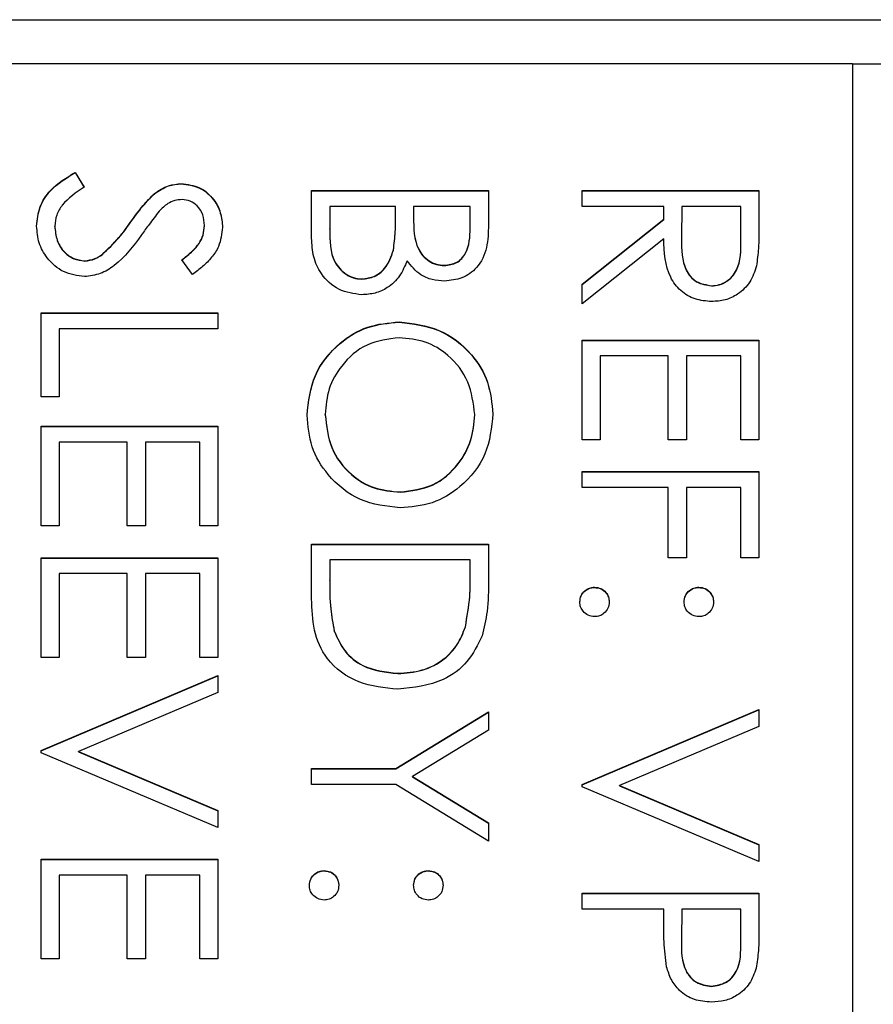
# Model space of a CAD drawing. Header units: millimetres. Extents: x 179 to 1964, y 94 to 1575.
# Tile 29 of 34: x 1770 to 1778, y 976 to 986. Entities that reach past the tile are written whole.
import ezdxf

# ---------------------------------------------------------------- set-up
doc = ezdxf.new("R2010")
doc.units = ezdxf.units.MM

msp = doc.modelspace()

# ---------------------------------------------------------------- linework, layer by layer
at = {"color": 7, "linetype": 'Continuous', "lineweight": 25}
for p, q in [((1761.5041, 985.7172), (1786.5041, 985.7172)), ((1777.6041, 985.2934), (1766.0041, 985.2934)), ((1777.6041, 985.2934), (1777.6041, 925.3152)), ((1778.0041, 985.2907), (1777.6041, 985.2907)), ((1770.1321, 984.2502), (1770.2182, 984.1066)), ((1770.1321, 984.2475), (1770.1321, 984.2502)), ((1770.1321, 984.2475), (1770.2182, 984.1039)), ((1771.151, 984.1386), (1771.151, 984.1413)), ((1770.8922, 984.0436), (1770.8922, 984.0463)), ((1772.4041, 983.6163), (1772.4041, 984.0759)), ((1772.4041, 984.0759), (1774.1041, 984.0759)), ((1772.4041, 984.0732), (1774.1041, 984.0732)), ((1774.1041, 984.0759), (1774.1041, 983.7443)), ((1775.0041, 983.9234), (1775.0041, 984.0759)), ((1775.0041, 984.0759), (1776.7041, 984.0759)), ((1775.0041, 984.0732), (1776.7041, 984.0732)), ((1776.7041, 984.0759), (1776.7041, 983.7358)), ((1772.5785, 983.9234), (1772.5785, 983.7062)), ((1773.2106, 983.9234), (1772.5785, 983.9234)), ((1773.2106, 983.8223), (1773.2106, 983.9234)), ((1773.3849, 983.9234), (1773.3849, 983.8209)), ((1773.9298, 983.9234), (1773.3849, 983.9234)), ((1773.9298, 983.7164), (1773.9298, 983.9234)), ((1775.7888, 983.9234), (1775.0041, 983.9234)), ((1775.7888, 983.7995), (1775.7888, 983.9234)), ((1775.9631, 983.9234), (1775.9607, 983.6123)), ((1776.5298, 983.9234), (1775.9631, 983.9234)), ((1776.5298, 983.6048), (1776.5298, 983.9234)), ((1770.661, 983.7651), (1770.661, 983.7678)), ((1773.2106, 983.8196), (1773.2106, 983.8223)), ((1773.3849, 983.8182), (1773.3849, 983.8209)), ((1775.0041, 983.1752), (1775.7888, 983.7995)), ((1775.0041, 983.1725), (1775.7888, 983.7968)), ((1775.7888, 983.7968), (1775.7888, 983.7995)), ((1769.9349, 983.7308), (1769.9349, 983.7334)), ((1771.3734, 983.7369), (1771.3734, 983.7396)), ((1772.5785, 983.7035), (1772.5785, 983.7062)), ((1773.9298, 983.7137), (1773.9298, 983.7164)), ((1775.7888, 983.6109), (1775.0041, 982.9866)), ((1775.9607, 983.6068), (1775.9607, 983.6034)), ((1776.5298, 983.6021), (1776.5298, 983.6048)), ((1773.1905, 983.5017), (1773.1905, 983.5043)), ((1770.223, 983.3978), (1770.223, 983.4005)), ((1770.3899, 983.4588), (1770.3899, 983.4615)), ((1771.26, 983.2698), (1771.1554, 983.4077)), ((1773.6798, 983.3543), (1773.6798, 983.3569)), ((1772.8867, 983.2235), (1772.8867, 983.2262)), ((1775.0041, 982.9866), (1775.0041, 983.1752)), ((1776.2499, 983.1582), (1776.2499, 983.1609)), ((1769.8041, 982.0933), (1769.8041, 982.8994)), ((1769.8041, 982.8994), (1771.5041, 982.8994)), ((1769.8041, 982.8967), (1771.5041, 982.8967)), ((1771.5041, 982.8994), (1771.5041, 982.7469)), ((1773.2467, 982.8096), (1773.2467, 982.8123)), ((1769.9785, 982.7469), (1769.9785, 982.0933)), ((1771.5041, 982.7469), (1769.9785, 982.7469)), ((1775.0041, 981.6793), (1775.0041, 982.638)), ((1775.0041, 982.638), (1776.7041, 982.638)), ((1775.0041, 982.6353), (1776.7041, 982.6353)), ((1776.7041, 982.638), (1776.7041, 981.6793)), ((1775.1785, 982.4855), (1775.1785, 981.6793)), ((1775.8324, 982.4855), (1775.1785, 982.4855)), ((1775.8324, 981.6793), (1775.8324, 982.4855)), ((1776.0067, 982.4855), (1776.0067, 981.6793)), ((1776.5298, 982.4855), (1776.0067, 982.4855)), ((1776.5298, 981.6793), (1776.5298, 982.4855)), ((1769.9785, 982.0933), (1769.8041, 982.0933)), ((1772.5349, 981.9197), (1772.5349, 981.9224)), ((1773.9734, 981.9197), (1773.9734, 981.9224)), ((1769.8041, 980.8514), (1769.8041, 981.8101)), ((1769.8041, 981.8101), (1771.5041, 981.8101)), ((1769.8041, 981.8074), (1771.5041, 981.8074)), ((1771.5041, 981.8101), (1771.5041, 980.8514)), ((1775.1785, 981.6793), (1775.0041, 981.6793)), ((1776.0067, 981.6793), (1775.8324, 981.6793)), ((1776.7041, 981.6793), (1776.5298, 981.6793)), ((1769.9785, 981.6576), (1769.9785, 980.8514)), ((1770.6324, 981.6576), (1769.9785, 981.6576)), ((1770.6324, 980.8514), (1770.6324, 981.6576)), ((1770.8067, 981.6576), (1770.8067, 980.8514)), ((1771.3298, 981.6576), (1770.8067, 981.6576)), ((1771.3298, 980.8514), (1771.3298, 981.6576)), ((1775.0041, 981.2218), (1775.0041, 981.3743)), ((1775.0041, 981.3743), (1776.7041, 981.3743)), ((1775.0041, 981.3716), (1776.7041, 981.3716)), ((1776.7041, 981.3743), (1776.7041, 980.5464)), ((1775.8324, 981.2218), (1775.0041, 981.2218)), ((1775.8324, 980.5464), (1775.8324, 981.2218)), ((1776.0067, 981.2218), (1776.0067, 980.5464)), ((1776.5298, 981.2218), (1776.0067, 981.2218)), ((1776.5298, 980.5464), (1776.5298, 981.2218)), ((1773.2552, 981.1756), (1773.2552, 981.1782)), ((1769.9785, 980.8514), (1769.8041, 980.8514)), ((1770.8067, 980.8514), (1770.6324, 980.8514)), ((1771.5041, 980.8514), (1771.3298, 980.8514)), ((1772.4041, 980.6771), (1774.1041, 980.6771)), ((1772.4041, 980.1505), (1772.4041, 980.6771)), ((1772.4041, 980.6745), (1774.1041, 980.6745)), ((1774.1041, 980.6771), (1774.1041, 980.334)), ((1769.8041, 979.5878), (1769.8041, 980.5464)), ((1769.8041, 980.5464), (1771.5041, 980.5464)), ((1769.8041, 980.5437), (1771.5041, 980.5437)), ((1771.5041, 980.5464), (1771.5041, 979.5878)), ((1776.0067, 980.5464), (1775.8324, 980.5464)), ((1776.7041, 980.5464), (1776.5298, 980.5464)), ((1772.5785, 980.5246), (1772.5785, 980.3296)), ((1773.9298, 980.5246), (1772.5785, 980.5246)), ((1773.9298, 980.4051), (1773.9298, 980.5246)), ((1769.9785, 980.3939), (1769.9785, 979.5878)), ((1770.6324, 980.3939), (1769.9785, 980.3939)), ((1770.6324, 979.5878), (1770.6324, 980.3939)), ((1770.8067, 980.3939), (1770.8067, 979.5878)), ((1771.3298, 980.3939), (1770.8067, 980.3939)), ((1771.3298, 979.5878), (1771.3298, 980.3939)), ((1773.9298, 980.4025), (1773.9298, 980.4051)), ((1772.5785, 980.3269), (1772.5785, 980.3296)), ((1775.124, 980.2605), (1775.124, 980.2632)), ((1776.1266, 980.2605), (1776.1266, 980.2632)), ((1773.8821, 979.8803), (1773.8821, 979.8829)), ((1772.6218, 979.8411), (1772.6218, 979.8438)), ((1769.9785, 979.5878), (1769.8041, 979.5878)), ((1770.8067, 979.5878), (1770.6324, 979.5878)), ((1771.5041, 979.5878), (1771.3298, 979.5878)), ((1769.8041, 978.6945), (1771.5041, 979.4135)), ((1769.8041, 978.6918), (1771.5041, 979.4108)), ((1771.5041, 979.4135), (1771.5041, 979.2501)), ((1773.233, 979.4326), (1773.233, 979.4353)), ((1771.5041, 979.2501), (1770.1644, 978.6836)), ((1773.2123, 978.5202), (1774.1041, 979.0649)), ((1773.2123, 978.5175), (1774.1041, 979.0622)), ((1774.1041, 979.0649), (1774.1041, 978.8903)), ((1775.0041, 978.3677), (1776.7041, 979.0867)), ((1775.0041, 978.365), (1776.7041, 979.084)), ((1776.7041, 979.0867), (1776.7041, 978.9233)), ((1774.1041, 978.8903), (1773.3737, 978.4436)), ((1776.7041, 978.9233), (1775.3644, 978.3568)), ((1769.8041, 978.6727), (1769.8041, 978.6945)), ((1771.5041, 977.9538), (1769.8041, 978.6727)), ((1770.1644, 978.6836), (1771.5041, 978.1172)), ((1770.1644, 978.6809), (1770.1644, 978.6836)), ((1770.1644, 978.6809), (1771.5041, 978.1145)), ((1772.4041, 978.5202), (1773.2123, 978.5202)), ((1772.4041, 978.3677), (1772.4041, 978.5202)), ((1772.4041, 978.5175), (1773.2123, 978.5175)), ((1773.2123, 978.5175), (1773.2123, 978.5202)), ((1773.2123, 978.3677), (1772.4041, 978.3677)), ((1774.1041, 977.8231), (1773.2123, 978.3677)), ((1773.3737, 978.4436), (1774.1041, 977.9977)), ((1773.3737, 978.4409), (1773.3737, 978.4436)), ((1773.3737, 978.4409), (1774.1041, 977.995)), ((1775.0041, 978.3459), (1775.0041, 978.3677)), ((1776.7041, 977.627), (1775.0041, 978.3459)), ((1775.3644, 978.3568), (1776.7041, 977.7904)), ((1775.3644, 978.3541), (1775.3644, 978.3568)), ((1775.3644, 978.3541), (1776.7041, 977.7877)), ((1771.5041, 978.1172), (1771.5041, 977.9538)), ((1774.1041, 977.9977), (1774.1041, 977.8231)), ((1776.7041, 977.7904), (1776.7041, 977.627)), ((1769.8041, 976.6901), (1769.8041, 977.6488)), ((1769.8041, 977.6488), (1771.5041, 977.6488)), ((1769.8041, 977.6461), (1771.5041, 977.6461)), ((1771.5041, 977.6488), (1771.5041, 976.6901)), ((1772.524, 977.5371), (1772.524, 977.5398)), ((1773.5266, 977.5371), (1773.5266, 977.5398)), ((1769.9785, 977.4962), (1769.9785, 976.6901)), ((1770.6324, 977.4962), (1769.9785, 977.4962)), ((1770.6324, 976.6901), (1770.6324, 977.4962)), ((1770.8067, 977.4962), (1770.8067, 976.6901)), ((1771.3298, 977.4962), (1770.8067, 977.4962)), ((1771.3298, 976.6901), (1771.3298, 977.4962)), ((1775.0041, 977.1694), (1775.0041, 977.322)), ((1775.0041, 977.322), (1776.7041, 977.322)), ((1776.7041, 977.322), (1776.7041, 976.9887)), ((1775.0041, 977.3193), (1776.7041, 977.3193)), ((1775.7888, 977.1694), (1775.0041, 977.1694)), ((1775.7888, 977.0479), (1775.7888, 977.1694)), ((1775.9631, 977.1694), (1775.9594, 976.8719)), ((1776.5298, 977.1694), (1775.9631, 977.1694)), ((1776.5298, 976.8586), (1776.5298, 977.1694)), ((1775.9594, 976.866), (1775.9594, 976.8626)), ((1776.5298, 976.8559), (1776.5298, 976.8586)), ((1769.9785, 976.6901), (1769.8041, 976.6901)), ((1770.8067, 976.6901), (1770.6324, 976.6901)), ((1771.5041, 976.6901), (1771.3298, 976.6901)), ((1776.2475, 976.426), (1776.2475, 976.4287))]:
    msp.add_line(p, q, dxfattribs=at)
for points, knots in [([(1769.7606, 983.7334), (1769.7669, 983.7963), (1769.7795, 983.9221), (1769.9076, 984.1157), (1770.0469, 984.1992), (1770.1321, 984.2502)], [0, 0, 0, 0, 0.27988, 0.559666, 1, 1, 1, 1]), ([(1769.7606, 983.7308), (1769.7669, 983.7936), (1769.7795, 983.9194), (1769.9076, 984.113), (1770.0469, 984.1965), (1770.1321, 984.2475)], [0, 0, 0, 0, 0.2798798, 0.5596658, 1, 1, 1, 1]), ([(1770.8922, 984.0463), (1770.9363, 984.0762), (1771.0151, 984.1297), (1771.1095, 984.1377), (1771.151, 984.1413)], [0, 0, 0, 0, 0.55984, 1, 1, 1, 1]), ([(1770.8922, 984.0436), (1770.9363, 984.0736), (1771.0151, 984.127), (1771.1095, 984.1351), (1771.151, 984.1386)], [0, 0, 0, 0, 0.55984, 1, 1, 1, 1]), ([(1771.151, 984.1413), (1771.2114, 984.1339), (1771.332, 984.1192), (1771.4631, 984.0031), (1771.5356, 983.8644), (1771.5437, 983.7698), (1771.5477, 983.7226)], [0, 0, 0, 0, 0.279553, 0.558798, 0.779378, 1, 1, 1, 1]), ([(1771.151, 984.1386), (1771.2114, 984.1312), (1771.332, 984.1165), (1771.4631, 984.0004), (1771.5356, 983.8617), (1771.5437, 983.7671), (1771.5477, 983.7199)], [0, 0, 0, 0, 0.279553, 0.558798, 0.779378, 1, 1, 1, 1]), ([(1770.2182, 984.1066), (1770.1406, 984.056), (1770.0324, 983.9856), (1769.9462, 983.8417), (1769.9387, 983.7695), (1769.9349, 983.7334)], [0, 0, 0, 0, 0.559321, 0.779782, 1, 1, 1, 1]), ([(1770.661, 983.7678), (1770.7001, 983.8232), (1770.77, 983.9221), (1770.8549, 984.0084), (1770.8922, 984.0463)], [0, 0, 0, 0, 0.560413, 1, 1, 1, 1]), ([(1770.661, 983.7651), (1770.7001, 983.8205), (1770.77, 983.9194), (1770.8549, 984.0057), (1770.8922, 984.0436)], [0, 0, 0, 0, 0.560413, 1, 1, 1, 1]), ([(1771.1582, 983.9888), (1771.1344, 983.9868), (1771.087, 983.9828), (1771.0088, 983.946), (1770.9652, 983.903), (1770.9385, 983.8768)], [0, 0, 0, 0, 0.279946, 0.559774, 1, 1, 1, 1]), ([(1771.3734, 983.7396), (1771.3707, 983.7741), (1771.3654, 983.843), (1771.3124, 983.926), (1771.2396, 983.9804), (1771.1853, 983.986), (1771.1582, 983.9888)], [0, 0, 0, 0, 0.280274, 0.559931, 0.77992, 1, 1, 1, 1]), ([(1770.9385, 983.8768), (1770.9059, 983.8348), (1770.8478, 983.76), (1770.7933, 983.6825), (1770.7693, 983.6483)], [0, 0, 0, 0, 0.559906, 1, 1, 1, 1]), ([(1770.3899, 983.4615), (1770.4459, 983.5138), (1770.5461, 983.6074), (1770.6258, 983.7188), (1770.661, 983.7678)], [0, 0, 0, 0, 0.5594958, 1, 1, 1, 1]), ([(1770.3899, 983.4588), (1770.4459, 983.5111), (1770.5461, 983.6047), (1770.6258, 983.7161), (1770.661, 983.7651)], [0, 0, 0, 0, 0.559496, 1, 1, 1, 1]), ([(1773.1905, 983.5043), (1773.1978, 983.5635), (1773.2108, 983.6691), (1773.2106, 983.7755), (1773.2106, 983.8223)], [0, 0, 0, 0, 0.559734, 1, 1, 1, 1]), ([(1773.1905, 983.5017), (1773.1978, 983.5608), (1773.2108, 983.6664), (1773.2106, 983.7728), (1773.2106, 983.8196)], [0, 0, 0, 0, 0.559734, 1, 1, 1, 1]), ([(1773.3849, 983.8209), (1773.3852, 983.7142), (1773.3855, 983.5807), (1773.4717, 983.4491), (1773.5308, 983.398), (1773.602, 983.3632), (1773.6539, 983.359), (1773.6798, 983.3569)], [0, 0, 0, 0, 0.498607, 0.624009, 0.749401, 0.874736, 1, 1, 1, 1]), ([(1773.3849, 983.8182), (1773.3852, 983.7115), (1773.3855, 983.578), (1773.4717, 983.4464), (1773.5308, 983.3953), (1773.602, 983.3605), (1773.6539, 983.3563), (1773.6798, 983.3543)], [0, 0, 0, 0, 0.498607, 0.624009, 0.749401, 0.874736, 1, 1, 1, 1]), ([(1770.2206, 983.248), (1770.1511, 983.2575), (1770.0119, 983.2765), (1769.8637, 983.4124), (1769.7738, 983.5693), (1769.765, 983.6787), (1769.7606, 983.7334)], [0, 0, 0, 0, 0.279183, 0.559085, 0.779446, 1, 1, 1, 1]), ([(1769.9349, 983.7334), (1769.9395, 983.6878), (1769.9487, 983.5965), (1770.0174, 983.4849), (1770.1153, 983.414), (1770.1871, 983.405), (1770.223, 983.4005)], [0, 0, 0, 0, 0.280276, 0.560148, 0.780153, 1, 1, 1, 1]), ([(1769.9349, 983.7308), (1769.9395, 983.6851), (1769.9487, 983.5938), (1770.0174, 983.4822), (1770.1153, 983.4113), (1770.1871, 983.4023), (1770.223, 983.3978)], [0, 0, 0, 0, 0.2802764, 0.5601478, 0.7801531, 1, 1, 1, 1]), ([(1771.1554, 983.4077), (1771.192, 983.437), (1771.2522, 983.4854), (1771.3249, 983.5652), (1771.3663, 983.6484), (1771.371, 983.7092), (1771.3734, 983.7396)], [0, 0, 0, 0, 0.340409, 0.560482, 0.78018, 1, 1, 1, 1]), ([(1771.1554, 983.405), (1771.192, 983.4343), (1771.2522, 983.4827), (1771.3249, 983.5625), (1771.3663, 983.6457), (1771.371, 983.7065), (1771.3734, 983.7369)], [0, 0, 0, 0, 0.340409, 0.560482, 0.78018, 1, 1, 1, 1]), ([(1771.5477, 983.7226), (1771.5402, 983.6589), (1771.5279, 983.554), (1771.4462, 983.4305), (1771.3584, 983.344), (1771.2928, 983.2945), (1771.26, 983.2698)], [0, 0, 0, 0, 0.338729, 0.558835, 0.779344, 1, 1, 1, 1]), ([(1772.5785, 983.7062), (1772.5786, 983.5952), (1772.5788, 983.4287), (1772.7093, 983.2822), (1772.8061, 983.2332), (1772.8598, 983.2285), (1772.8867, 983.2262)], [0, 0, 0, 0, 0.49936, 0.748736, 0.874399, 1, 1, 1, 1]), ([(1772.5785, 983.7035), (1772.5786, 983.5925), (1772.5788, 983.426), (1772.7093, 983.2795), (1772.8061, 983.2305), (1772.8598, 983.2258), (1772.8867, 983.2235)], [0, 0, 0, 0, 0.49936, 0.748736, 0.874399, 1, 1, 1, 1]), ([(1773.6798, 983.3569), (1773.7217, 983.3619), (1773.7846, 983.3693), (1773.8495, 983.4231), (1773.9221, 983.5246), (1773.9264, 983.6312), (1773.9298, 983.7164)], [0, 0, 0, 0, 0.2492836, 0.3749253, 0.5006447, 1, 1, 1, 1]), ([(1773.6798, 983.3543), (1773.7217, 983.3592), (1773.7846, 983.3666), (1773.8495, 983.4204), (1773.9221, 983.5219), (1773.9264, 983.6286), (1773.9298, 983.7137)], [0, 0, 0, 0, 0.249284, 0.374925, 0.500645, 1, 1, 1, 1]), ([(1774.1041, 983.7443), (1774.1026, 983.6716), (1774.0995, 983.5267), (1774.0129, 983.3351), (1773.8539, 983.2236), (1773.7399, 983.2108), (1773.6829, 983.2044)], [0, 0, 0, 0, 0.281317, 0.559922, 0.779935, 1, 1, 1, 1]), ([(1776.7041, 983.7358), (1776.7044, 983.6636), (1776.7048, 983.5348), (1776.6883, 983.407), (1776.681, 983.3508)], [0, 0, 0, 0, 0.56024, 1, 1, 1, 1]), ([(1770.7693, 983.6483), (1770.6903, 983.5418), (1770.5804, 983.3934), (1770.3758, 983.2671), (1770.2723, 983.2544), (1770.2206, 983.248)], [0, 0, 0, 0, 0.560115, 0.780284, 1, 1, 1, 1]), ([(1772.8867, 983.0737), (1772.8105, 983.0838), (1772.658, 983.104), (1772.4964, 983.2568), (1772.4144, 983.4368), (1772.4076, 983.5565), (1772.4041, 983.6163)], [0, 0, 0, 0, 0.279141, 0.558654, 0.779059, 1, 1, 1, 1]), ([(1776.2495, 983.0084), (1776.1958, 983.0128), (1776.0883, 983.0217), (1775.9455, 983.1057), (1775.8026, 983.2973), (1775.7945, 983.4816), (1775.7888, 983.6109)], [0, 0, 0, 0, 0.18712, 0.373979, 0.560911, 1, 1, 1, 1]), ([(1775.9607, 983.6123), (1775.9611, 983.5079), (1775.9615, 983.3773), (1776.0445, 983.2484), (1776.1226, 983.1809), (1776.1991, 983.1689), (1776.2499, 983.1609)], [0, 0, 0, 0, 0.499827, 0.625498, 0.751208, 1, 1, 1, 1]), ([(1775.9607, 983.6096), (1775.9611, 983.5052), (1775.9615, 983.3746), (1776.0445, 983.2457), (1776.1226, 983.1782), (1776.1991, 983.1662), (1776.2499, 983.1582)], [0, 0, 0, 0, 0.499827, 0.625498, 0.751208, 1, 1, 1, 1]), ([(1776.2499, 983.1609), (1776.2748, 983.1627), (1776.3246, 983.1664), (1776.3924, 983.2002), (1776.45, 983.248), (1776.5331, 983.374), (1776.5313, 983.5023), (1776.5298, 983.6048)], [0, 0, 0, 0, 0.125307, 0.250617, 0.375954, 0.501281, 1, 1, 1, 1]), ([(1776.2499, 983.1582), (1776.2748, 983.16), (1776.3246, 983.1637), (1776.3924, 983.1975), (1776.45, 983.2453), (1776.5331, 983.3713), (1776.5313, 983.4996), (1776.5298, 983.6021)], [0, 0, 0, 0, 0.125307, 0.250617, 0.375954, 0.501281, 1, 1, 1, 1]), ([(1772.8867, 983.2262), (1772.9284, 983.2313), (1773.0118, 983.2415), (1773.1331, 983.3398), (1773.1687, 983.442), (1773.1905, 983.5043)], [0, 0, 0, 0, 0.279944, 0.560429, 1, 1, 1, 1]), ([(1772.8867, 983.2235), (1772.9284, 983.2286), (1773.0118, 983.2388), (1773.1331, 983.3371), (1773.1687, 983.4393), (1773.1905, 983.5017)], [0, 0, 0, 0, 0.279944, 0.560429, 1, 1, 1, 1]), ([(1770.223, 983.4005), (1770.2569, 983.4047), (1770.3175, 983.4122), (1770.3677, 983.4464), (1770.3899, 983.4615)], [0, 0, 0, 0, 0.55899, 1, 1, 1, 1]), ([(1770.223, 983.3978), (1770.2569, 983.402), (1770.3175, 983.4095), (1770.3677, 983.4437), (1770.3899, 983.4588)], [0, 0, 0, 0, 0.55899, 1, 1, 1, 1]), ([(1773.3212, 983.4009), (1773.3006, 983.3499), (1773.2593, 983.2483), (1773.1455, 983.1412), (1773.0155, 983.0831), (1772.9296, 983.0768), (1772.8867, 983.0737)], [0, 0, 0, 0, 0.280382, 0.559606, 0.779765, 1, 1, 1, 1]), ([(1773.6829, 983.2044), (1773.6428, 983.2073), (1773.5626, 983.2131), (1773.4262, 983.2692), (1773.361, 983.351), (1773.3212, 983.4009)], [0, 0, 0, 0, 0.2808667, 0.5615271, 1, 1, 1, 1]), ([(1776.681, 983.3508), (1776.6633, 983.2975), (1776.6279, 983.1909), (1776.5134, 983.0787), (1776.3814, 983.0168), (1776.2935, 983.0112), (1776.2495, 983.0084)], [0, 0, 0, 0, 0.279797, 0.5595, 0.779626, 1, 1, 1, 1]), ([(1772.3606, 981.9163), (1772.3751, 982.048), (1772.4043, 982.3113), (1772.6446, 982.6043), (1772.9364, 982.7848), (1773.1432, 982.8031), (1773.2467, 982.8123)], [0, 0, 0, 0, 0.279663, 0.559354, 0.779636, 1, 1, 1, 1]), ([(1772.3606, 981.9136), (1772.3751, 982.0453), (1772.4043, 982.3086), (1772.6446, 982.6016), (1772.9364, 982.7821), (1773.1432, 982.8004), (1773.2467, 982.8096)], [0, 0, 0, 0, 0.279663, 0.559354, 0.779636, 1, 1, 1, 1]), ([(1773.2467, 982.8123), (1773.3778, 982.7966), (1773.6401, 982.7652), (1773.9389, 982.5326), (1774.1169, 982.239), (1774.1375, 982.0329), (1774.1477, 981.9299)], [0, 0, 0, 0, 0.279731, 0.559327, 0.77968, 1, 1, 1, 1]), ([(1773.2467, 982.8096), (1773.3778, 982.7939), (1773.6401, 982.7625), (1773.9389, 982.5299), (1774.1169, 982.2363), (1774.1375, 982.0302), (1774.1477, 981.9272)], [0, 0, 0, 0, 0.279731, 0.559327, 0.77968, 1, 1, 1, 1]), ([(1773.2473, 982.6598), (1773.1402, 982.6468), (1772.9258, 982.6207), (1772.6948, 982.4154), (1772.5556, 982.1746), (1772.5418, 982.0065), (1772.5349, 981.9224)], [0, 0, 0, 0, 0.279416, 0.559077, 0.779478, 1, 1, 1, 1]), ([(1773.9734, 981.9224), (1773.9594, 982.0297), (1773.9316, 982.2443), (1773.7423, 982.4897), (1773.5013, 982.6366), (1773.332, 982.6521), (1773.2473, 982.6598)], [0, 0, 0, 0, 0.279627, 0.55935, 0.77963, 1, 1, 1, 1]), ([(1773.2548, 981.0257), (1773.1229, 981.0407), (1772.8591, 981.0706), (1772.5666, 981.3126), (1772.387, 981.6056), (1772.3694, 981.8127), (1772.3606, 981.9163)], [0, 0, 0, 0, 0.27963, 0.559343, 0.779597, 1, 1, 1, 1]), ([(1772.5349, 981.9224), (1772.5472, 981.8145), (1772.5718, 981.5987), (1772.758, 981.3487), (1773.0003, 981.2017), (1773.1702, 981.1861), (1773.2552, 981.1782)], [0, 0, 0, 0, 0.2798297, 0.559389, 0.7796538, 1, 1, 1, 1]), ([(1772.5349, 981.9197), (1772.5472, 981.8118), (1772.5718, 981.596), (1772.758, 981.346), (1773.0003, 981.199), (1773.1702, 981.1834), (1773.2552, 981.1756)], [0, 0, 0, 0, 0.27983, 0.559389, 0.779654, 1, 1, 1, 1]), ([(1774.1477, 981.9299), (1774.1338, 981.7967), (1774.1058, 981.5305), (1773.8646, 981.2327), (1773.5684, 981.052), (1773.3594, 981.0345), (1773.2548, 981.0257)], [0, 0, 0, 0, 0.279767, 0.559358, 0.779571, 1, 1, 1, 1]), ([(1773.2552, 981.1782), (1773.3631, 981.1913), (1773.5789, 981.2174), (1773.813, 981.4242), (1773.9484, 981.6691), (1773.9651, 981.838), (1773.9734, 981.9224)], [0, 0, 0, 0, 0.279468, 0.55887, 0.779516, 1, 1, 1, 1]), ([(1773.2552, 981.1756), (1773.3631, 981.1886), (1773.5789, 981.2147), (1773.813, 981.4215), (1773.9484, 981.6664), (1773.9651, 981.8353), (1773.9734, 981.9197)], [0, 0, 0, 0, 0.279468, 0.55887, 0.779516, 1, 1, 1, 1]), ([(1773.8821, 979.8829), (1773.8991, 979.9797), (1773.9296, 980.1525), (1773.9297, 980.3279), (1773.9298, 980.4051)], [0, 0, 0, 0, 0.559542, 1, 1, 1, 1]), ([(1773.8821, 979.8803), (1773.8991, 979.977), (1773.9296, 980.1498), (1773.9297, 980.3252), (1773.9298, 980.4025)], [0, 0, 0, 0, 0.559542, 1, 1, 1, 1]), ([(1772.5785, 980.3296), (1772.5783, 980.238), (1772.5778, 980.0747), (1772.6083, 979.9143), (1772.6218, 979.8438)], [0, 0, 0, 0, 0.560426, 1, 1, 1, 1]), ([(1772.5785, 980.3269), (1772.5783, 980.2353), (1772.5778, 980.072), (1772.6083, 979.9116), (1772.6218, 979.8411)], [0, 0, 0, 0, 0.560426, 1, 1, 1, 1]), ([(1774.1041, 980.334), (1774.104, 980.2319), (1774.1038, 980.0496), (1774.0615, 979.8726), (1774.0428, 979.7948)], [0, 0, 0, 0, 0.560445, 1, 1, 1, 1]), ([(1774.9824, 980.1216), (1774.9849, 980.1424), (1774.9901, 980.1841), (1775.0285, 980.2302), (1775.0749, 980.2586), (1775.1076, 980.2617), (1775.124, 980.2632)], [0, 0, 0, 0, 0.279581, 0.559143, 0.779575, 1, 1, 1, 1]), ([(1774.9824, 980.1189), (1774.9849, 980.1397), (1774.9901, 980.1814), (1775.0285, 980.2275), (1775.0749, 980.2559), (1775.1076, 980.259), (1775.124, 980.2605)], [0, 0, 0, 0, 0.279581, 0.559143, 0.779575, 1, 1, 1, 1]), ([(1775.124, 980.2632), (1775.1449, 980.2607), (1775.1867, 980.2557), (1775.233, 980.2173), (1775.2614, 980.1708), (1775.2642, 980.138), (1775.2657, 980.1216)], [0, 0, 0, 0, 0.279576, 0.559284, 0.779552, 1, 1, 1, 1]), ([(1775.124, 980.2605), (1775.1449, 980.258), (1775.1867, 980.2531), (1775.233, 980.2146), (1775.2614, 980.1681), (1775.2642, 980.1353), (1775.2657, 980.1189)], [0, 0, 0, 0, 0.2795762, 0.5592837, 0.7795524, 1, 1, 1, 1]), ([(1775.9849, 980.1216), (1775.9874, 980.1425), (1775.9922, 980.1843), (1776.0309, 980.2304), (1776.0773, 980.2589), (1776.1102, 980.2617), (1776.1266, 980.2632)], [0, 0, 0, 0, 0.279647, 0.559299, 0.779615, 1, 1, 1, 1]), ([(1775.9849, 980.1189), (1775.9874, 980.1398), (1775.9922, 980.1816), (1776.0309, 980.2277), (1776.0773, 980.2562), (1776.1102, 980.2591), (1776.1266, 980.2605)], [0, 0, 0, 0, 0.279647, 0.559299, 0.779615, 1, 1, 1, 1]), ([(1776.1266, 980.2632), (1776.1474, 980.2606), (1776.1891, 980.2554), (1776.2352, 980.217), (1776.2637, 980.1707), (1776.2667, 980.1379), (1776.2682, 980.1216)], [0, 0, 0, 0, 0.2795852, 0.5594544, 0.7796968, 1, 1, 1, 1]), ([(1776.1266, 980.2605), (1776.1474, 980.2579), (1776.1891, 980.2528), (1776.2352, 980.2143), (1776.2637, 980.168), (1776.2667, 980.1353), (1776.2682, 980.1189)], [0, 0, 0, 0, 0.2795852, 0.5594544, 0.7796968, 1, 1, 1, 1]), ([(1773.2327, 979.2828), (1773.1051, 979.2952), (1772.8502, 979.32), (1772.5461, 979.5401), (1772.4132, 979.8496), (1772.4072, 980.05), (1772.4041, 980.1505)], [0, 0, 0, 0, 0.280124, 0.559248, 0.778837, 1, 1, 1, 1]), ([(1775.124, 979.98), (1775.1031, 979.9824), (1775.0613, 979.9874), (1775.0153, 980.0261), (1774.9868, 980.0724), (1774.9838, 980.1052), (1774.9824, 980.1216)], [0, 0, 0, 0, 0.279469, 0.559358, 0.779674, 1, 1, 1, 1]), ([(1775.2657, 980.1216), (1775.2633, 980.1006), (1775.2586, 980.0587), (1775.2196, 980.0129), (1775.1734, 979.9839), (1775.1405, 979.9813), (1775.124, 979.98)], [0, 0, 0, 0, 0.279602, 0.559212, 0.779475, 1, 1, 1, 1]), ([(1776.1266, 979.98), (1776.1056, 979.9823), (1776.0637, 979.987), (1776.0178, 980.0259), (1775.9891, 980.0722), (1775.9863, 980.1051), (1775.9849, 980.1216)], [0, 0, 0, 0, 0.2795175, 0.5593264, 0.7795441, 1, 1, 1, 1]), ([(1776.2682, 980.1216), (1776.2659, 980.1006), (1776.2611, 980.0587), (1776.2221, 980.0129), (1776.176, 979.9839), (1776.1431, 979.9813), (1776.1266, 979.98)], [0, 0, 0, 0, 0.279602, 0.559212, 0.779475, 1, 1, 1, 1]), ([(1773.233, 979.4353), (1773.3126, 979.4408), (1773.4716, 979.4517), (1773.6718, 979.5572), (1773.815, 979.7074), (1773.8597, 979.8244), (1773.8821, 979.8829)], [0, 0, 0, 0, 0.280178, 0.559765, 0.779797, 1, 1, 1, 1]), ([(1773.233, 979.4326), (1773.3126, 979.4381), (1773.4716, 979.4491), (1773.6718, 979.5545), (1773.815, 979.7047), (1773.8597, 979.8217), (1773.8821, 979.8803)], [0, 0, 0, 0, 0.280178, 0.559765, 0.779797, 1, 1, 1, 1]), ([(1772.6218, 979.8438), (1772.6515, 979.7759), (1772.711, 979.6403), (1772.9258, 979.4691), (1773.1166, 979.4481), (1773.233, 979.4353)], [0, 0, 0, 0, 0.280536, 0.561015, 1, 1, 1, 1]), ([(1772.6218, 979.8411), (1772.6515, 979.7733), (1772.711, 979.6376), (1772.9258, 979.4664), (1773.1166, 979.4454), (1773.233, 979.4326)], [0, 0, 0, 0, 0.280536, 0.561015, 1, 1, 1, 1]), ([(1774.0428, 979.7948), (1774.0009, 979.7083), (1773.9171, 979.5352), (1773.6305, 979.325), (1773.3835, 979.2988), (1773.2327, 979.2828)], [0, 0, 0, 0, 0.280264, 0.560715, 1, 1, 1, 1]), ([(1772.3824, 977.3982), (1772.3849, 977.419), (1772.3901, 977.4607), (1772.4285, 977.5068), (1772.4749, 977.5352), (1772.5076, 977.5383), (1772.524, 977.5398)], [0, 0, 0, 0, 0.279581, 0.559143, 0.779575, 1, 1, 1, 1]), ([(1772.3824, 977.3955), (1772.3849, 977.4163), (1772.3901, 977.458), (1772.4285, 977.5041), (1772.4749, 977.5326), (1772.5076, 977.5356), (1772.524, 977.5371)], [0, 0, 0, 0, 0.279581, 0.559143, 0.779575, 1, 1, 1, 1]), ([(1772.524, 977.5398), (1772.5449, 977.5373), (1772.5867, 977.5324), (1772.633, 977.4939), (1772.6614, 977.4474), (1772.6642, 977.4146), (1772.6657, 977.3982)], [0, 0, 0, 0, 0.279576, 0.559284, 0.779552, 1, 1, 1, 1]), ([(1772.524, 977.5371), (1772.5449, 977.5346), (1772.5867, 977.5297), (1772.633, 977.4912), (1772.6614, 977.4448), (1772.6642, 977.4119), (1772.6657, 977.3955)], [0, 0, 0, 0, 0.279576, 0.559284, 0.779552, 1, 1, 1, 1]), ([(1773.3849, 977.3982), (1773.3874, 977.4191), (1773.3922, 977.4609), (1773.4309, 977.507), (1773.4773, 977.5355), (1773.5102, 977.5384), (1773.5266, 977.5398)], [0, 0, 0, 0, 0.2796468, 0.5592988, 0.7796148, 1, 1, 1, 1]), ([(1773.3849, 977.3955), (1773.3874, 977.4164), (1773.3922, 977.4582), (1773.4309, 977.5043), (1773.4773, 977.5328), (1773.5102, 977.5357), (1773.5266, 977.5371)], [0, 0, 0, 0, 0.279647, 0.559299, 0.779615, 1, 1, 1, 1]), ([(1773.5266, 977.5398), (1773.5474, 977.5372), (1773.5891, 977.5321), (1773.6352, 977.4936), (1773.6637, 977.4473), (1773.6667, 977.4146), (1773.6682, 977.3982)], [0, 0, 0, 0, 0.279585, 0.559454, 0.779697, 1, 1, 1, 1]), ([(1773.5266, 977.5371), (1773.5474, 977.5345), (1773.5891, 977.5294), (1773.6352, 977.4909), (1773.6637, 977.4446), (1773.6667, 977.4119), (1773.6682, 977.3955)], [0, 0, 0, 0, 0.279585, 0.559454, 0.779697, 1, 1, 1, 1]), ([(1772.524, 977.2566), (1772.5031, 977.2591), (1772.4613, 977.264), (1772.4153, 977.3027), (1772.3868, 977.349), (1772.3838, 977.3818), (1772.3824, 977.3982)], [0, 0, 0, 0, 0.279469, 0.559358, 0.779674, 1, 1, 1, 1]), ([(1772.6657, 977.3982), (1772.6633, 977.3773), (1772.6586, 977.3354), (1772.6196, 977.2896), (1772.5734, 977.2605), (1772.5405, 977.2579), (1772.524, 977.2566)], [0, 0, 0, 0, 0.279602, 0.559212, 0.779475, 1, 1, 1, 1]), ([(1773.5266, 977.2566), (1773.5056, 977.2589), (1773.4637, 977.2636), (1773.4178, 977.3026), (1773.3891, 977.3489), (1773.3863, 977.3818), (1773.3849, 977.3982)], [0, 0, 0, 0, 0.279517, 0.559326, 0.779544, 1, 1, 1, 1]), ([(1773.6682, 977.3982), (1773.6659, 977.3773), (1773.6611, 977.3354), (1773.6221, 977.2896), (1773.576, 977.2605), (1773.5431, 977.2579), (1773.5266, 977.2566)], [0, 0, 0, 0, 0.2796016, 0.559212, 0.7794752, 1, 1, 1, 1]), ([(1775.8167, 976.6152), (1775.8066, 976.6957), (1775.7885, 976.8394), (1775.7887, 976.9842), (1775.7888, 977.0479)], [0, 0, 0, 0, 0.559694, 1, 1, 1, 1]), ([(1776.7041, 976.9887), (1776.7044, 976.916), (1776.7048, 976.7864), (1776.6866, 976.658), (1776.6786, 976.6016)], [0, 0, 0, 0, 0.5603137, 1, 1, 1, 1]), ([(1775.9594, 976.8719), (1775.959, 976.7684), (1775.9586, 976.6388), (1776.0436, 976.5133), (1776.1217, 976.448), (1776.1973, 976.4364), (1776.2475, 976.4287)], [0, 0, 0, 0, 0.499721, 0.62535, 0.751083, 1, 1, 1, 1]), ([(1775.9594, 976.8692), (1775.959, 976.7657), (1775.9586, 976.6361), (1776.0436, 976.5107), (1776.1217, 976.4453), (1776.1973, 976.4337), (1776.2475, 976.426)], [0, 0, 0, 0, 0.4997206, 0.6253498, 0.7510825, 1, 1, 1, 1]), ([(1776.2475, 976.4287), (1776.2963, 976.4364), (1776.3697, 976.448), (1776.4463, 976.5106), (1776.5324, 976.6306), (1776.531, 976.7574), (1776.5298, 976.8586)], [0, 0, 0, 0, 0.248969, 0.374729, 0.500383, 1, 1, 1, 1]), ([(1776.2475, 976.426), (1776.2963, 976.4337), (1776.3697, 976.4453), (1776.4463, 976.5079), (1776.5324, 976.6279), (1776.531, 976.7547), (1776.5298, 976.8559)], [0, 0, 0, 0, 0.248969, 0.374729, 0.500383, 1, 1, 1, 1]), ([(1776.2482, 976.2762), (1776.1921, 976.2802), (1776.0801, 976.2883), (1775.9437, 976.3735), (1775.8557, 976.4892), (1775.8297, 976.5732), (1775.8167, 976.6152)], [0, 0, 0, 0, 0.2800989, 0.5593238, 0.7794579, 1, 1, 1, 1]), ([(1776.6786, 976.6016), (1776.66, 976.55), (1776.6227, 976.4467), (1776.5077, 976.34), (1776.3771, 976.2837), (1776.2912, 976.2787), (1776.2482, 976.2762)], [0, 0, 0, 0, 0.279705, 0.559381, 0.779509, 1, 1, 1, 1])]:
    msp.add_open_spline(points, degree=3, knots=knots, dxfattribs=at)

doc.saveas('drawing.dxf')
